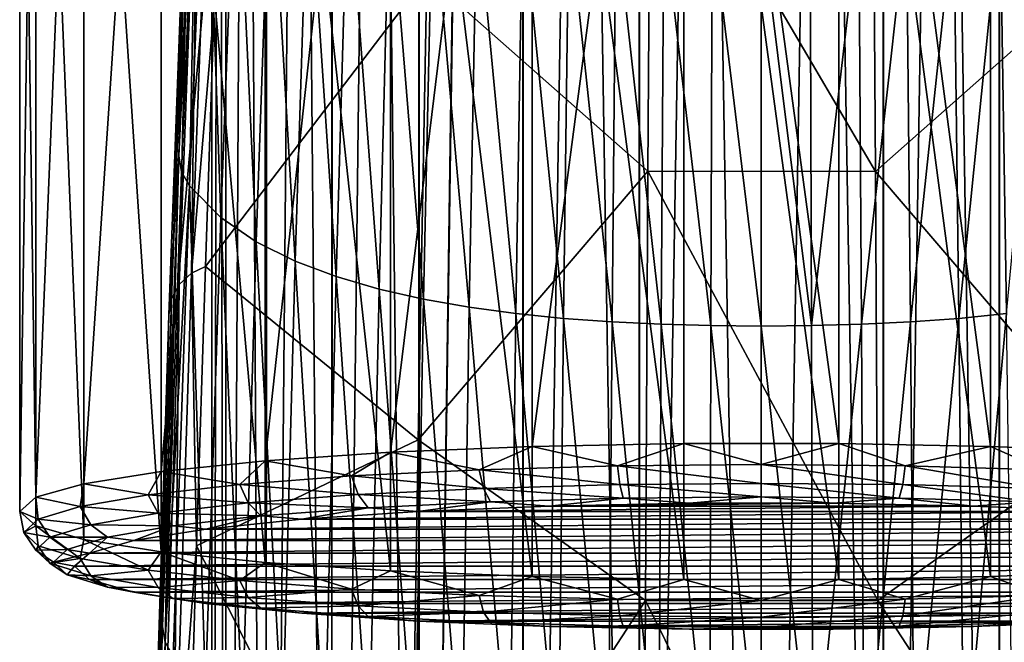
# Model space of a CAD drawing. Header units: millimetres. Extents: x -44 to 78, y -375 to 458.
# Tile 40 of 76: x -14 to 4, y 250 to 261. Entities that reach past the tile are written whole.
import ezdxf

# ---------------------------------------------------------------- set-up
doc = ezdxf.new("R2010")
doc.units = ezdxf.units.MM
doc.header["$LTSCALE"] = 198.929398
for name, color, linetype in [('120', 7, 'CONTINUOUS'), ('128', 7, 'CONTINUOUS'), ('129', 7, 'CONTINUOUS'), ('135', 7, 'CONTINUOUS'), ('199', 7, 'CONTINUOUS'), ('213', 7, 'CONTINUOUS'), ('261', 7, 'CONTINUOUS'), ('262', 7, 'CONTINUOUS'), ('264', 7, 'CONTINUOUS'), ('265', 7, 'CONTINUOUS'), ('266', 7, 'CONTINUOUS'), ('5', 7, 'CONTINUOUS'), ('6', 7, 'CONTINUOUS')]:
    doc.layers.add(name, color=color, linetype=linetype)

msp = doc.modelspace()

# ---------------------------------------------------------------- linework, layer by layer
at = {"layer": '120', "color": 7, "linetype": 'CONTINUOUS', "true_color": 0xa2afbf}
for points in [[(-2.064, 258.734, 91.197), (-6.087, 262.288, 102.332), (-2.018, 265.712, 110.412), (-2.064, 258.734, 91.197)], [(-2.064, 258.734, 91.197), (-2.018, 265.712, 110.412), (2.077, 258.733, 91.197), (-2.064, 258.734, 91.197)], [(2.077, 258.733, 91.197), (-2.018, 265.712, 110.412), (2.03, 265.711, 110.412), (2.077, 258.733, 91.197)], [(2.077, 258.733, 91.197), (2.03, 265.711, 110.412), (6.099, 262.286, 102.333), (2.077, 258.733, 91.197)], [(-10.12, 257.003, 91.385), (-9.957, 261.723, 104.045), (-6.087, 262.288, 102.332), (-10.12, 257.003, 91.385)], [(-6.247, 253.847, 80.578), (-10.12, 257.003, 91.385), (-6.087, 262.288, 102.332), (-6.247, 253.847, 80.578)], [(-6.247, 253.847, 80.578), (-6.087, 262.288, 102.332), (-2.064, 258.734, 91.197), (-6.247, 253.847, 80.578)], [(6.259, 253.845, 80.579), (2.077, 258.733, 91.197), (6.099, 262.286, 102.333), (6.259, 253.845, 80.579)], [(-2.11, 250.924, 72.304), (-6.247, 253.847, 80.578), (-2.064, 258.734, 91.197), (-2.11, 250.924, 72.304)], [(-2.11, 250.924, 72.304), (-2.064, 258.734, 91.197), (2.123, 250.924, 72.305), (-2.11, 250.924, 72.304)], [(2.123, 250.924, 72.305), (-2.064, 258.734, 91.197), (2.077, 258.733, 91.197), (2.123, 250.924, 72.305)], [(2.123, 250.924, 72.305), (2.077, 258.733, 91.197), (6.259, 253.845, 80.579), (2.123, 250.924, 72.305)], [(-10.281, 251.919, 78.866), (-10.12, 257.003, 91.385), (-6.247, 253.847, 80.578), (-10.281, 251.919, 78.866)], [(-6.403, 244.331, 59.272), (-10.281, 251.919, 78.866), (-6.247, 253.847, 80.578), (-6.403, 244.331, 59.272)], [(-6.403, 244.331, 59.272), (-6.247, 253.847, 80.578), (-2.11, 250.924, 72.304), (-6.403, 244.331, 59.272)], [(6.416, 244.329, 59.273), (2.123, 250.924, 72.305), (6.259, 253.845, 80.579), (6.416, 244.329, 59.273)], [(-10.44, 246.476, 66.501), (-10.281, 251.919, 78.866), (-6.403, 244.331, 59.272), (-10.44, 246.476, 66.501)], [(-2.155, 242.298, 53.771), (-6.403, 244.331, 59.272), (-2.11, 250.924, 72.304), (-2.155, 242.298, 53.771)], [(-2.155, 242.298, 53.771), (-2.11, 250.924, 72.304), (2.168, 242.297, 53.771), (-2.155, 242.298, 53.771)], [(2.168, 242.297, 53.771), (-2.11, 250.924, 72.304), (2.123, 250.924, 72.305), (2.168, 242.297, 53.771)], [(2.168, 242.297, 53.771), (2.123, 250.924, 72.305), (6.416, 244.329, 59.273), (2.168, 242.297, 53.771)]]:
    msp.add_3dface(points, dxfattribs=at)
at = {"layer": '128', "color": 7, "linetype": 'CONTINUOUS', "true_color": 0xa2afbf}
for points in [[(-10.112, 265.874, 128.122), (-10.41, 258.467, 105.466), (-9.841, 257.892, 105.671), (-10.112, 265.874, 128.122)], [(-9.561, 265.298, 128.294), (-10.112, 265.874, 128.122), (-9.841, 257.892, 105.671), (-9.561, 265.298, 128.294)], [(-9.192, 257.449, 105.828), (-9.561, 265.298, 128.294), (-9.841, 257.892, 105.671), (-9.192, 257.449, 105.828)], [(-8.933, 264.85, 128.428), (-9.561, 265.298, 128.294), (-9.192, 257.449, 105.828), (-8.933, 264.85, 128.428)], [(-8.486, 257.099, 105.953), (-8.933, 264.85, 128.428), (-9.192, 257.449, 105.828), (-8.486, 257.099, 105.953)], [(-8.249, 264.493, 128.535), (-8.933, 264.85, 128.428), (-8.486, 257.099, 105.953), (-8.249, 264.493, 128.535)], [(-7.737, 256.817, 106.053), (-8.249, 264.493, 128.535), (-8.486, 257.099, 105.953), (-7.737, 256.817, 106.053)], [(-7.525, 264.206, 128.621), (-8.249, 264.493, 128.535), (-7.737, 256.817, 106.053), (-7.525, 264.206, 128.621)], [(-6.955, 256.59, 106.134), (-7.525, 264.206, 128.621), (-7.737, 256.817, 106.053), (-6.955, 256.59, 106.134)], [(-6.767, 263.973, 128.69), (-7.525, 264.206, 128.621), (-6.955, 256.59, 106.134), (-6.767, 263.973, 128.69)], [(-6.147, 256.407, 106.199), (-6.767, 263.973, 128.69), (-6.955, 256.59, 106.134), (-6.147, 256.407, 106.199)], [(-5.982, 263.785, 128.746), (-6.767, 263.973, 128.69), (-6.147, 256.407, 106.199), (-5.982, 263.785, 128.746)], [(-5.315, 256.261, 106.251), (-5.982, 263.785, 128.746), (-6.147, 256.407, 106.199), (-5.315, 256.261, 106.251)], [(-5.175, 263.634, 128.791), (-5.982, 263.785, 128.746), (-5.315, 256.261, 106.251), (-5.175, 263.634, 128.791)], [(-4.465, 256.146, 106.292), (-5.175, 263.634, 128.791), (-5.315, 256.261, 106.251), (-4.465, 256.146, 106.292)], [(-4.348, 263.516, 128.827), (-5.175, 263.634, 128.791), (-4.465, 256.146, 106.292), (-4.348, 263.516, 128.827)], [(-3.598, 256.058, 106.323), (-4.348, 263.516, 128.827), (-4.465, 256.146, 106.292), (-3.598, 256.058, 106.323)], [(-3.505, 263.425, 128.854), (-4.348, 263.516, 128.827), (-3.598, 256.058, 106.323), (-3.505, 263.425, 128.854)], [(-2.716, 255.994, 106.346), (-3.505, 263.425, 128.854), (-3.598, 256.058, 106.323), (-2.716, 255.994, 106.346)], [(-2.647, 263.359, 128.873), (-3.505, 263.425, 128.854), (-2.716, 255.994, 106.346), (-2.647, 263.359, 128.873)], [(-1.822, 255.95, 106.361), (-2.647, 263.359, 128.873), (-2.716, 255.994, 106.346), (-1.822, 255.95, 106.361)], [(-1.776, 263.314, 128.887), (-2.647, 263.359, 128.873), (-1.822, 255.95, 106.361), (-1.776, 263.314, 128.887)], [(-0.916, 255.926, 106.37), (-1.776, 263.314, 128.887), (-1.822, 255.95, 106.361), (-0.916, 255.926, 106.37)], [(-0.893, 263.288, 128.895), (-1.776, 263.314, 128.887), (-0.916, 255.926, 106.37), (-0.893, 263.288, 128.895)], [(0, 255.918, 106.373), (-0.893, 263.288, 128.895), (-0.916, 255.926, 106.37), (0, 255.918, 106.373)], [(0, 263.28, 128.897), (-0.893, 263.288, 128.895), (0, 255.918, 106.373), (0, 263.28, 128.897)], [(-10.41, 258.467, 105.466), (-10.703, 249.903, 83.222), (-10.117, 249.333, 83.458), (-10.41, 258.467, 105.466)], [(-9.841, 257.892, 105.671), (-10.41, 258.467, 105.466), (-10.117, 249.333, 83.458), (-9.841, 257.892, 105.671)], [(-9.446, 248.897, 83.639), (-9.841, 257.892, 105.671), (-10.117, 249.333, 83.458), (-9.446, 248.897, 83.639)], [(-9.192, 257.449, 105.828), (-9.841, 257.892, 105.671), (-9.446, 248.897, 83.639), (-9.192, 257.449, 105.828)], [(-8.717, 248.553, 83.782), (-9.192, 257.449, 105.828), (-9.446, 248.897, 83.639), (-8.717, 248.553, 83.782)], [(-8.486, 257.099, 105.953), (-9.192, 257.449, 105.828), (-8.717, 248.553, 83.782), (-8.486, 257.099, 105.953)], [(-7.945, 248.279, 83.895), (-8.486, 257.099, 105.953), (-8.717, 248.553, 83.782), (-7.945, 248.279, 83.895)], [(-7.737, 256.817, 106.053), (-8.486, 257.099, 105.953), (-7.945, 248.279, 83.895), (-7.737, 256.817, 106.053)], [(-7.14, 248.058, 83.987), (-7.737, 256.817, 106.053), (-7.945, 248.279, 83.895), (-7.14, 248.058, 83.987)], [(-6.955, 256.59, 106.134), (-7.737, 256.817, 106.053), (-7.14, 248.058, 83.987), (-6.955, 256.59, 106.134)], [(-6.308, 247.88, 84.061), (-6.955, 256.59, 106.134), (-7.14, 248.058, 83.987), (-6.308, 247.88, 84.061)], [(-6.147, 256.407, 106.199), (-6.955, 256.59, 106.134), (-6.308, 247.88, 84.061), (-6.147, 256.407, 106.199)], [(-5.453, 247.738, 84.12), (-6.147, 256.407, 106.199), (-6.308, 247.88, 84.061), (-5.453, 247.738, 84.12)], [(-5.315, 256.261, 106.251), (-6.147, 256.407, 106.199), (-5.453, 247.738, 84.12), (-5.315, 256.261, 106.251)], [(-4.579, 247.627, 84.166), (-5.315, 256.261, 106.251), (-5.453, 247.738, 84.12), (-4.579, 247.627, 84.166)], [(-4.465, 256.146, 106.292), (-5.315, 256.261, 106.251), (-4.579, 247.627, 84.166), (-4.465, 256.146, 106.292)], [(-3.689, 247.542, 84.201), (-4.465, 256.146, 106.292), (-4.579, 247.627, 84.166), (-3.689, 247.542, 84.201)], [(-3.598, 256.058, 106.323), (-4.465, 256.146, 106.292), (-3.689, 247.542, 84.201), (-3.598, 256.058, 106.323)], [(-2.784, 247.48, 84.227), (-3.598, 256.058, 106.323), (-3.689, 247.542, 84.201), (-2.784, 247.48, 84.227)], [(-2.716, 255.994, 106.346), (-3.598, 256.058, 106.323), (-2.784, 247.48, 84.227), (-2.716, 255.994, 106.346)], [(-1.867, 247.438, 84.244), (-2.716, 255.994, 106.346), (-2.784, 247.48, 84.227), (-1.867, 247.438, 84.244)], [(-1.822, 255.95, 106.361), (-2.716, 255.994, 106.346), (-1.867, 247.438, 84.244), (-1.822, 255.95, 106.361)], [(-0.939, 247.414, 84.254), (-1.822, 255.95, 106.361), (-1.867, 247.438, 84.244), (-0.939, 247.414, 84.254)], [(-0.916, 255.926, 106.37), (-1.822, 255.95, 106.361), (-0.939, 247.414, 84.254), (-0.916, 255.926, 106.37)], [(0, 247.407, 84.257), (-0.916, 255.926, 106.37), (-0.939, 247.414, 84.254), (0, 247.407, 84.257)], [(0, 255.918, 106.373), (-0.916, 255.926, 106.37), (0, 247.407, 84.257), (0, 255.918, 106.373)]]:
    msp.add_3dface(points, dxfattribs=at)
at = {"layer": '129', "color": 7, "linetype": 'CONTINUOUS', "true_color": 0xa2afbf}
for points in [[(3.505, 263.425, 128.854), (3.598, 256.058, 106.323), (4.348, 263.516, 128.827), (3.505, 263.425, 128.854)], [(3.598, 256.058, 106.323), (4.465, 256.146, 106.292), (4.348, 263.516, 128.827), (3.598, 256.058, 106.323)], [(4.348, 263.516, 128.827), (4.465, 256.146, 106.292), (5.175, 263.634, 128.791), (4.348, 263.516, 128.827)], [(1.776, 263.314, 128.887), (1.822, 255.95, 106.361), (2.647, 263.359, 128.873), (1.776, 263.314, 128.887)], [(1.822, 255.95, 106.361), (2.716, 255.994, 106.346), (2.647, 263.359, 128.873), (1.822, 255.95, 106.361)], [(2.647, 263.359, 128.873), (2.716, 255.994, 106.346), (3.505, 263.425, 128.854), (2.647, 263.359, 128.873)], [(2.716, 255.994, 106.346), (3.598, 256.058, 106.323), (3.505, 263.425, 128.854), (2.716, 255.994, 106.346)], [(0, 263.28, 128.897), (0.916, 255.926, 106.37), (0.893, 263.288, 128.895), (0, 263.28, 128.897)], [(0, 263.28, 128.897), (0, 255.918, 106.373), (0.916, 255.926, 106.37), (0, 263.28, 128.897)], [(0.893, 263.288, 128.895), (0.916, 255.926, 106.37), (1.776, 263.314, 128.887), (0.893, 263.288, 128.895)], [(0.916, 255.926, 106.37), (1.822, 255.95, 106.361), (1.776, 263.314, 128.887), (0.916, 255.926, 106.37)], [(3.598, 256.058, 106.323), (3.689, 247.542, 84.201), (4.465, 256.146, 106.292), (3.598, 256.058, 106.323)], [(3.689, 247.542, 84.201), (4.579, 247.627, 84.166), (4.465, 256.146, 106.292), (3.689, 247.542, 84.201)], [(1.822, 255.95, 106.361), (1.867, 247.438, 84.244), (2.716, 255.994, 106.346), (1.822, 255.95, 106.361)], [(1.867, 247.438, 84.244), (2.784, 247.48, 84.227), (2.716, 255.994, 106.346), (1.867, 247.438, 84.244)], [(2.716, 255.994, 106.346), (2.784, 247.48, 84.227), (3.598, 256.058, 106.323), (2.716, 255.994, 106.346)], [(2.784, 247.48, 84.227), (3.689, 247.542, 84.201), (3.598, 256.058, 106.323), (2.784, 247.48, 84.227)], [(0, 255.918, 106.373), (0.939, 247.414, 84.254), (0.916, 255.926, 106.37), (0, 255.918, 106.373)], [(0, 255.918, 106.373), (0, 247.407, 84.257), (0.939, 247.414, 84.254), (0, 255.918, 106.373)], [(0.916, 255.926, 106.37), (0.939, 247.414, 84.254), (1.822, 255.95, 106.361), (0.916, 255.926, 106.37)], [(0.939, 247.414, 84.254), (1.867, 247.438, 84.244), (1.822, 255.95, 106.361), (0.939, 247.414, 84.254)]]:
    msp.add_3dface(points, dxfattribs=at)
at = {"layer": '135', "color": 7, "linetype": 'CONTINUOUS', "true_color": 0xa2afbf}
for points in [[(-10.303, 266.426, 127.927), (-10.447, 265.178, 117.131), (-10.604, 259.013, 105.249), (-10.303, 266.426, 127.927)], [(-10.447, 265.178, 117.131), (-10.784, 256.123, 91.732), (-10.604, 259.013, 105.249), (-10.447, 265.178, 117.131)], [(-10.604, 259.013, 105.249), (-10.784, 256.123, 91.732), (-10.9, 250.443, 82.983), (-10.604, 259.013, 105.249)], [(-10.784, 256.123, 91.732), (-11.113, 245.613, 66.9), (-10.9, 250.443, 82.983), (-10.784, 256.123, 91.732)], [(-11.113, 245.613, 66.9), (-11.189, 240.754, 61.216), (-10.9, 250.443, 82.983), (-11.113, 245.613, 66.9)]]:
    msp.add_3dface(points, dxfattribs=at)
at = {"layer": '199', "color": 7, "linetype": 'CONTINUOUS', "true_color": 0xa2afbf}
for points in [[(-10.035, 265.948, 116.87), (-9.957, 261.723, 104.045), (-10.373, 256.88, 91.438), (-10.035, 265.948, 116.87)], [(-10.035, 265.948, 116.87), (-10.373, 256.88, 91.438), (-10.257, 265.737, 116.941), (-10.035, 265.948, 116.87)], [(-10.257, 265.737, 116.941), (-10.373, 256.88, 91.438), (-10.594, 256.674, 91.52), (-10.257, 265.737, 116.941)], [(-10.257, 265.737, 116.941), (-10.594, 256.674, 91.52), (-10.399, 265.471, 117.028), (-10.257, 265.737, 116.941)], [(-10.447, 265.178, 117.131), (-10.399, 265.471, 117.028), (-10.736, 256.412, 91.623), (-10.447, 265.178, 117.131)], [(-10.399, 265.471, 117.028), (-10.594, 256.674, 91.52), (-10.736, 256.412, 91.623), (-10.399, 265.471, 117.028)], [(-10.784, 256.123, 91.732), (-10.447, 265.178, 117.131), (-10.736, 256.412, 91.623), (-10.784, 256.123, 91.732)], [(-9.957, 261.723, 104.045), (-10.12, 257.003, 91.385), (-10.373, 256.88, 91.438), (-9.957, 261.723, 104.045)], [(-10.373, 256.88, 91.438), (-10.281, 251.919, 78.866), (-10.703, 246.358, 66.572), (-10.373, 256.88, 91.438)], [(-10.373, 256.88, 91.438), (-10.703, 246.358, 66.572), (-10.594, 256.674, 91.52), (-10.373, 256.88, 91.438)], [(-10.12, 257.003, 91.385), (-10.281, 251.919, 78.866), (-10.373, 256.88, 91.438), (-10.12, 257.003, 91.385)], [(-10.594, 256.674, 91.52), (-10.703, 246.358, 66.572), (-10.924, 246.155, 66.666), (-10.594, 256.674, 91.52)], [(-10.594, 256.674, 91.52), (-10.924, 246.155, 66.666), (-10.736, 256.412, 91.623), (-10.594, 256.674, 91.52)], [(-10.784, 256.123, 91.732), (-10.736, 256.412, 91.623), (-11.066, 245.9, 66.783), (-10.784, 256.123, 91.732)], [(-10.736, 256.412, 91.623), (-10.924, 246.155, 66.666), (-11.066, 245.9, 66.783), (-10.736, 256.412, 91.623)], [(-11.113, 245.613, 66.9), (-10.784, 256.123, 91.732), (-11.066, 245.9, 66.783), (-11.113, 245.613, 66.9)], [(-10.281, 251.919, 78.866), (-10.44, 246.476, 66.501), (-10.703, 246.358, 66.572), (-10.281, 251.919, 78.866)]]:
    msp.add_3dface(points, dxfattribs=at)
at = {"layer": '213', "color": 7, "linetype": 'CONTINUOUS', "true_color": 0xa2afbf}
for points in [[(-10.303, 266.426, 127.927), (-10.604, 259.013, 105.249), (-10.256, 266.132, 127.998), (-10.303, 266.426, 127.927)], [(-10.604, 259.013, 105.249), (-10.555, 258.725, 105.351), (-10.256, 266.132, 127.998), (-10.604, 259.013, 105.249)], [(-10.555, 258.725, 105.351), (-10.41, 258.467, 105.466), (-10.256, 266.132, 127.998), (-10.555, 258.725, 105.351)], [(-10.41, 258.467, 105.466), (-10.112, 265.874, 128.122), (-10.256, 266.132, 127.998), (-10.41, 258.467, 105.466)], [(-10.604, 259.013, 105.249), (-10.9, 250.443, 82.983), (-10.849, 250.164, 83.116), (-10.604, 259.013, 105.249)], [(-10.604, 259.013, 105.249), (-10.849, 250.164, 83.116), (-10.555, 258.725, 105.351), (-10.604, 259.013, 105.249)], [(-10.849, 250.164, 83.116), (-10.41, 258.467, 105.466), (-10.555, 258.725, 105.351), (-10.849, 250.164, 83.116)], [(-10.703, 249.903, 83.222), (-10.41, 258.467, 105.466), (-10.849, 250.164, 83.116), (-10.703, 249.903, 83.222)], [(-10.9, 250.443, 82.983), (-11.189, 240.754, 61.216), (-10.849, 250.164, 83.116), (-10.9, 250.443, 82.983)], [(-11.189, 240.754, 61.216), (-11.137, 240.472, 61.349), (-10.849, 250.164, 83.116), (-11.189, 240.754, 61.216)], [(-11.137, 240.472, 61.349), (-10.703, 249.903, 83.222), (-10.849, 250.164, 83.116), (-11.137, 240.472, 61.349)]]:
    msp.add_3dface(points, dxfattribs=at)
at = {"layer": '261', "color": 7, "linetype": 'CONTINUOUS', "true_color": 0xa2afbf}
for points in [[(-3.863, 252.643, 213.52), (-6.25, 252.545, 212.462), (3.863, 252.643, 213.52), (-3.863, 252.643, 213.52)], [(3.863, 252.643, 213.52), (-6.25, 252.545, 212.462), (6.25, 252.545, 212.462), (3.863, 252.643, 213.52)], [(-1.307, 252.693, 214.061), (-3.863, 252.643, 213.52), (1.307, 252.693, 214.061), (-1.307, 252.693, 214.061)], [(1.307, 252.693, 214.061), (-3.863, 252.643, 213.52), (3.863, 252.643, 213.52), (1.307, 252.693, 214.061)], [(-8.365, 252.403, 210.931), (-10.114, 252.224, 208.998), (8.365, 252.403, 210.931), (-8.365, 252.403, 210.931)], [(8.365, 252.403, 210.931), (-10.114, 252.224, 208.998), (10.114, 252.224, 208.998), (8.365, 252.403, 210.931)], [(-6.25, 252.545, 212.462), (-8.365, 252.403, 210.931), (6.25, 252.545, 212.462), (-6.25, 252.545, 212.462)], [(6.25, 252.545, 212.462), (-8.365, 252.403, 210.931), (8.365, 252.403, 210.931), (6.25, 252.545, 212.462)], [(-10.114, 252.224, 208.998), (-11.42, 252.016, 206.744), (10.114, 252.224, 208.998), (-10.114, 252.224, 208.998)], [(10.114, 252.224, 208.998), (-11.42, 252.016, 206.744), (11.42, 252.016, 206.744), (10.114, 252.224, 208.998)], [(-11.42, 252.016, 206.744), (-12.227, 251.786, 204.268), (11.42, 252.016, 206.744), (-11.42, 252.016, 206.744)], [(11.42, 252.016, 206.744), (-12.227, 251.786, 204.268), (12.227, 251.786, 204.268), (11.42, 252.016, 206.744)], [(-12.5, 251.547, 201.683), (12.5, 251.547, 201.683), (12.227, 251.786, 204.268), (-12.5, 251.547, 201.683)], [(-12.227, 251.786, 204.268), (-12.5, 251.547, 201.683), (12.227, 251.786, 204.268), (-12.227, 251.786, 204.268)], [(-12.227, 251.308, 199.098), (12.5, 251.547, 201.683), (-12.5, 251.547, 201.683), (-12.227, 251.308, 199.098)], [(12.227, 251.308, 199.098), (12.5, 251.547, 201.683), (-12.227, 251.308, 199.098), (12.227, 251.308, 199.098)], [(-11.42, 251.078, 196.621), (12.227, 251.308, 199.098), (-12.227, 251.308, 199.098), (-11.42, 251.078, 196.621)], [(11.42, 251.078, 196.621), (12.227, 251.308, 199.098), (-11.42, 251.078, 196.621), (11.42, 251.078, 196.621)], [(-10.114, 250.87, 194.368), (11.42, 251.078, 196.621), (-11.42, 251.078, 196.621), (-10.114, 250.87, 194.368)], [(10.114, 250.87, 194.368), (11.42, 251.078, 196.621), (-10.114, 250.87, 194.368), (10.114, 250.87, 194.368)], [(-8.365, 250.691, 192.434), (10.114, 250.87, 194.368), (-10.114, 250.87, 194.368), (-8.365, 250.691, 192.434)], [(8.365, 250.691, 192.434), (10.114, 250.87, 194.368), (-8.365, 250.691, 192.434), (8.365, 250.691, 192.434)], [(-6.25, 250.549, 190.904), (8.365, 250.691, 192.434), (-8.365, 250.691, 192.434), (-6.25, 250.549, 190.904)], [(6.25, 250.549, 190.904), (8.365, 250.691, 192.434), (-6.25, 250.549, 190.904), (6.25, 250.549, 190.904)], [(-3.863, 250.451, 189.845), (6.25, 250.549, 190.904), (-6.25, 250.549, 190.904), (-3.863, 250.451, 189.845)], [(3.863, 250.451, 189.845), (6.25, 250.549, 190.904), (-3.863, 250.451, 189.845), (3.863, 250.451, 189.845)], [(-1.307, 250.401, 189.304), (3.863, 250.451, 189.845), (-3.863, 250.451, 189.845), (-1.307, 250.401, 189.304)], [(1.307, 250.401, 189.304), (3.863, 250.451, 189.845), (-1.307, 250.401, 189.304), (1.307, 250.401, 189.304)]]:
    msp.add_3dface(points, dxfattribs=at)
at = {"layer": '262', "color": 7, "linetype": 'CONTINUOUS', "true_color": 0xa2afbf}
for points in [[(-4.174, 274.637, 212.436), (-6.746, 274.531, 211.296), (-6.75, 253.621, 213.232), (-4.174, 274.637, 212.436)], [(-4.172, 253.727, 214.375), (-4.174, 274.637, 212.436), (-6.75, 253.621, 213.232), (-4.172, 253.727, 214.375)], [(-1.416, 274.691, 213.022), (-4.174, 274.637, 212.436), (-4.172, 253.727, 214.375), (-1.416, 274.691, 213.022)], [(-1.411, 253.781, 214.959), (-1.416, 274.691, 213.022), (-4.172, 253.727, 214.375), (-1.411, 253.781, 214.959)], [(1.416, 274.691, 213.022), (-1.416, 274.691, 213.022), (1.411, 253.781, 214.959), (1.416, 274.691, 213.022)], [(1.411, 253.781, 214.959), (-1.416, 274.691, 213.022), (-1.411, 253.781, 214.959), (1.411, 253.781, 214.959)], [(4.172, 253.727, 214.375), (1.416, 274.691, 213.022), (1.411, 253.781, 214.959), (4.172, 253.727, 214.375)], [(4.174, 274.637, 212.436), (1.416, 274.691, 213.022), (4.172, 253.727, 214.375), (4.174, 274.637, 212.436)], [(6.75, 253.621, 213.232), (4.174, 274.637, 212.436), (4.172, 253.727, 214.375), (6.75, 253.621, 213.232)], [(6.746, 274.531, 211.296), (4.174, 274.637, 212.436), (6.75, 253.621, 213.232), (6.746, 274.531, 211.296)], [(-6.746, 274.531, 211.296), (-9.032, 274.378, 209.645), (-9.033, 253.468, 211.58), (-6.746, 274.531, 211.296)], [(-6.75, 253.621, 213.232), (-6.746, 274.531, 211.296), (-9.033, 253.468, 211.58), (-6.75, 253.621, 213.232)], [(-9.032, 274.378, 209.645), (-10.925, 274.184, 207.55), (-10.922, 253.274, 209.492), (-9.032, 274.378, 209.645)], [(-9.033, 253.468, 211.58), (-9.032, 274.378, 209.645), (-10.922, 253.274, 209.492), (-9.033, 253.468, 211.58)], [(-10.925, 274.184, 207.55), (-12.332, 273.959, 205.12), (-12.333, 253.049, 207.058), (-10.925, 274.184, 207.55)], [(-10.922, 253.274, 209.492), (-10.925, 274.184, 207.55), (-12.333, 253.049, 207.058), (-10.922, 253.274, 209.492)], [(-12.332, 273.959, 205.12), (-13.202, 273.713, 202.461), (-13.205, 252.802, 204.385), (-12.332, 273.959, 205.12)], [(-12.333, 253.049, 207.058), (-12.332, 273.959, 205.12), (-13.205, 252.802, 204.385), (-12.333, 253.049, 207.058)], [(-13.202, 273.713, 202.461), (-13.5, 273.453, 199.654), (-13.205, 252.802, 204.385), (-13.202, 273.713, 202.461)], [(-13.5, 273.453, 199.654), (-13.5, 252.543, 201.591), (-13.205, 252.802, 204.385), (-13.5, 273.453, 199.654)]]:
    msp.add_3dface(points, dxfattribs=at)
at = {"layer": '264', "color": 7, "linetype": 'CONTINUOUS', "true_color": 0xa2afbf}
for points in [[(-13.5, 252.543, 201.591), (-13.5, 273.453, 199.654), (-13.202, 273.193, 196.847), (-13.5, 252.543, 201.591)], [(-13.5, 252.543, 201.591), (-13.202, 273.193, 196.847), (-13.205, 252.284, 198.796), (-13.5, 252.543, 201.591)], [(-13.205, 252.284, 198.796), (-13.202, 273.193, 196.847), (-12.333, 252.037, 196.123), (-13.205, 252.284, 198.796)], [(-13.202, 273.193, 196.847), (-12.331, 272.947, 194.188), (-12.333, 252.037, 196.123), (-13.202, 273.193, 196.847)], [(-12.333, 252.037, 196.123), (-12.331, 272.947, 194.188), (-10.922, 251.811, 193.689), (-12.333, 252.037, 196.123)], [(-12.331, 272.947, 194.188), (-10.924, 272.722, 191.757), (-10.922, 251.811, 193.689), (-12.331, 272.947, 194.188)], [(-10.924, 272.722, 191.757), (-9.031, 272.528, 189.663), (-9.033, 251.618, 191.601), (-10.924, 272.722, 191.757)], [(-10.922, 251.811, 193.689), (-10.924, 272.722, 191.757), (-9.033, 251.618, 191.601), (-10.922, 251.811, 193.689)], [(-9.033, 251.618, 191.601), (-9.031, 272.528, 189.663), (-6.75, 251.465, 189.949), (-9.033, 251.618, 191.601)], [(-9.031, 272.528, 189.663), (-6.745, 272.375, 188.012), (-6.75, 251.465, 189.949), (-9.031, 272.528, 189.663)], [(-6.75, 251.465, 189.949), (-6.745, 272.375, 188.012), (-4.172, 251.359, 188.806), (-6.75, 251.465, 189.949)], [(-6.745, 272.375, 188.012), (-4.173, 272.27, 186.872), (-4.172, 251.359, 188.806), (-6.745, 272.375, 188.012)], [(4.174, 272.27, 186.873), (6.746, 272.375, 188.013), (6.75, 251.465, 189.949), (4.174, 272.27, 186.873)], [(-4.173, 272.27, 186.872), (-1.415, 272.216, 186.286), (-1.411, 251.305, 188.222), (-4.173, 272.27, 186.872)], [(-4.172, 251.359, 188.806), (-4.173, 272.27, 186.872), (-1.411, 251.305, 188.222), (-4.172, 251.359, 188.806)], [(-1.415, 272.216, 186.286), (1.416, 272.216, 186.287), (1.411, 251.305, 188.222), (-1.415, 272.216, 186.286)], [(-1.411, 251.305, 188.222), (-1.415, 272.216, 186.286), (1.411, 251.305, 188.222), (-1.411, 251.305, 188.222)], [(1.411, 251.305, 188.222), (1.416, 272.216, 186.287), (4.172, 251.359, 188.806), (1.411, 251.305, 188.222)], [(1.416, 272.216, 186.287), (4.174, 272.27, 186.873), (4.172, 251.359, 188.806), (1.416, 272.216, 186.287)], [(4.172, 251.359, 188.806), (4.174, 272.27, 186.873), (6.75, 251.465, 189.949), (4.172, 251.359, 188.806)]]:
    msp.add_3dface(points, dxfattribs=at)
at = {"layer": '265', "color": 7, "linetype": 'CONTINUOUS', "true_color": 0xa2afbf}
for points in [[(-4.172, 253.727, 214.375), (-6.75, 253.621, 213.232), (-5.137, 253.305, 213.975), (-4.172, 253.727, 214.375)], [(-2.619, 253.376, 214.736), (-4.172, 253.727, 214.375), (-5.137, 253.305, 213.975), (-2.619, 253.376, 214.736)], [(-1.411, 253.781, 214.959), (-4.172, 253.727, 214.375), (-2.619, 253.376, 214.736), (-1.411, 253.781, 214.959)], [(0, 253.399, 214.993), (-1.411, 253.781, 214.959), (-2.619, 253.376, 214.736), (0, 253.399, 214.993)], [(1.411, 253.781, 214.959), (-1.411, 253.781, 214.959), (0, 253.399, 214.993), (1.411, 253.781, 214.959)], [(2.619, 253.376, 214.736), (1.411, 253.781, 214.959), (0, 253.399, 214.993), (2.619, 253.376, 214.736)], [(4.172, 253.727, 214.375), (1.411, 253.781, 214.959), (2.619, 253.376, 214.736), (4.172, 253.727, 214.375)], [(5.137, 253.305, 213.975), (4.172, 253.727, 214.375), (2.619, 253.376, 214.736), (5.137, 253.305, 213.975)], [(6.75, 253.621, 213.232), (4.172, 253.727, 214.375), (5.137, 253.305, 213.975), (6.75, 253.621, 213.232)], [(-9.033, 253.468, 211.58), (-10.922, 253.274, 209.492), (-9.492, 253.037, 211.078), (-9.033, 253.468, 211.58)], [(-7.458, 253.191, 212.74), (-9.033, 253.468, 211.58), (-9.492, 253.037, 211.078), (-7.458, 253.191, 212.74)], [(-6.75, 253.621, 213.232), (-9.033, 253.468, 211.58), (-7.458, 253.191, 212.74), (-6.75, 253.621, 213.232)], [(-5.137, 253.305, 213.975), (-6.75, 253.621, 213.232), (-7.458, 253.191, 212.74), (-5.137, 253.305, 213.975)], [(-5.137, 253.305, 213.975), (-7.458, 253.191, 212.74), (-5.054, 252.963, 213.805), (-5.137, 253.305, 213.975)], [(-2.619, 253.376, 214.736), (-5.137, 253.305, 213.975), (-2.577, 253.033, 214.554), (-2.619, 253.376, 214.736)], [(-2.577, 253.033, 214.554), (-5.137, 253.305, 213.975), (-5.054, 252.963, 213.805), (-2.577, 253.033, 214.554)], [(0, 253.399, 214.993), (-2.619, 253.376, 214.736), (0, 253.056, 214.806), (0, 253.399, 214.993)], [(0, 253.056, 214.806), (-2.619, 253.376, 214.736), (-2.577, 253.033, 214.554), (0, 253.056, 214.806)], [(2.619, 253.376, 214.736), (0, 253.399, 214.993), (2.577, 253.033, 214.554), (2.619, 253.376, 214.736)], [(2.577, 253.033, 214.554), (0, 253.399, 214.993), (0, 253.056, 214.806), (2.577, 253.033, 214.554)], [(5.054, 252.963, 213.805), (2.619, 253.376, 214.736), (2.577, 253.033, 214.554), (5.054, 252.963, 213.805)], [(5.137, 253.305, 213.975), (2.619, 253.376, 214.736), (5.054, 252.963, 213.805), (5.137, 253.305, 213.975)], [(-10.922, 253.274, 209.492), (-12.333, 253.049, 207.058), (-11.162, 252.849, 209.052), (-10.922, 253.274, 209.492)], [(-9.492, 253.037, 211.078), (-10.922, 253.274, 209.492), (-11.162, 252.849, 209.052), (-9.492, 253.037, 211.078)], [(-7.458, 253.191, 212.74), (-9.492, 253.037, 211.078), (-7.337, 252.851, 212.59), (-7.458, 253.191, 212.74)], [(-5.054, 252.963, 213.805), (-7.458, 253.191, 212.74), (-7.337, 252.851, 212.59), (-5.054, 252.963, 213.805)], [(-12.333, 253.049, 207.058), (-13.205, 252.802, 204.385), (-12.402, 252.635, 206.741), (-12.333, 253.049, 207.058)], [(-11.162, 252.849, 209.052), (-12.333, 253.049, 207.058), (-12.402, 252.635, 206.741), (-11.162, 252.849, 209.052)], [(-9.492, 253.037, 211.078), (-11.162, 252.849, 209.052), (-9.339, 252.699, 210.955), (-9.492, 253.037, 211.078)], [(-7.337, 252.851, 212.59), (-9.492, 253.037, 211.078), (-9.339, 252.699, 210.955), (-7.337, 252.851, 212.59)], [(-5.054, 252.963, 213.805), (-7.337, 252.851, 212.59), (-4.93, 252.72, 213.526), (-5.054, 252.963, 213.805)], [(-2.577, 253.033, 214.554), (-5.054, 252.963, 213.805), (-2.513, 252.787, 214.256), (-2.577, 253.033, 214.554)], [(-2.513, 252.787, 214.256), (-5.054, 252.963, 213.805), (-4.93, 252.72, 213.526), (-2.513, 252.787, 214.256)], [(0, 253.056, 214.806), (-2.577, 253.033, 214.554), (0, 252.81, 214.503), (0, 253.056, 214.806)], [(0, 252.81, 214.503), (-2.577, 253.033, 214.554), (-2.513, 252.787, 214.256), (0, 252.81, 214.503)], [(2.577, 253.033, 214.554), (0, 253.056, 214.806), (2.513, 252.787, 214.256), (2.577, 253.033, 214.554)], [(2.513, 252.787, 214.256), (0, 253.056, 214.806), (0, 252.81, 214.503), (2.513, 252.787, 214.256)], [(4.93, 252.72, 213.526), (2.577, 253.033, 214.554), (2.513, 252.787, 214.256), (4.93, 252.72, 213.526)], [(5.054, 252.963, 213.805), (2.577, 253.033, 214.554), (4.93, 252.72, 213.526), (5.054, 252.963, 213.805)], [(-13.205, 252.802, 204.385), (-13.5, 252.543, 201.591), (-13.166, 252.403, 204.234), (-13.205, 252.802, 204.385)], [(-12.402, 252.635, 206.741), (-13.205, 252.802, 204.385), (-13.166, 252.403, 204.234), (-12.402, 252.635, 206.741)], [(-11.162, 252.849, 209.052), (-12.402, 252.635, 206.741), (-10.981, 252.515, 208.962), (-11.162, 252.849, 209.052)], [(-9.339, 252.699, 210.955), (-11.162, 252.849, 209.052), (-10.981, 252.515, 208.962), (-9.339, 252.699, 210.955)], [(-7.337, 252.851, 212.59), (-9.339, 252.699, 210.955), (-7.157, 252.61, 212.341), (-7.337, 252.851, 212.59)], [(-4.93, 252.72, 213.526), (-7.337, 252.851, 212.59), (-7.157, 252.61, 212.341), (-4.93, 252.72, 213.526)], [(-3.863, 252.643, 213.52), (-2.513, 252.787, 214.256), (-4.93, 252.72, 213.526), (-3.863, 252.643, 213.52)], [(-3.863, 252.643, 213.52), (-1.307, 252.693, 214.061), (-2.513, 252.787, 214.256), (-3.863, 252.643, 213.52)], [(-1.307, 252.693, 214.061), (0, 252.81, 214.503), (-2.513, 252.787, 214.256), (-1.307, 252.693, 214.061)], [(-1.307, 252.693, 214.061), (1.307, 252.693, 214.061), (0, 252.81, 214.503), (-1.307, 252.693, 214.061)], [(1.307, 252.693, 214.061), (2.513, 252.787, 214.256), (0, 252.81, 214.503), (1.307, 252.693, 214.061)], [(1.307, 252.693, 214.061), (3.863, 252.643, 213.52), (2.513, 252.787, 214.256), (1.307, 252.693, 214.061)], [(3.863, 252.643, 213.52), (4.93, 252.72, 213.526), (2.513, 252.787, 214.256), (3.863, 252.643, 213.52)], [(-12.402, 252.635, 206.741), (-13.166, 252.403, 204.234), (-12.202, 252.304, 206.688), (-12.402, 252.635, 206.741)], [(-10.981, 252.515, 208.962), (-12.402, 252.635, 206.741), (-12.202, 252.304, 206.688), (-10.981, 252.515, 208.962)], [(-9.339, 252.699, 210.955), (-10.981, 252.515, 208.962), (-9.109, 252.462, 210.746), (-9.339, 252.699, 210.955)], [(-7.157, 252.61, 212.341), (-9.339, 252.699, 210.955), (-9.109, 252.462, 210.746), (-7.157, 252.61, 212.341)], [(-8.365, 252.403, 210.931), (-7.157, 252.61, 212.341), (-9.109, 252.462, 210.746), (-8.365, 252.403, 210.931)], [(-8.365, 252.403, 210.931), (-6.25, 252.545, 212.462), (-7.157, 252.61, 212.341), (-8.365, 252.403, 210.931)], [(-6.25, 252.545, 212.462), (-4.93, 252.72, 213.526), (-7.157, 252.61, 212.341), (-6.25, 252.545, 212.462)], [(-6.25, 252.545, 212.462), (-3.863, 252.643, 213.52), (-4.93, 252.72, 213.526), (-6.25, 252.545, 212.462)], [(3.863, 252.643, 213.52), (6.25, 252.545, 212.462), (4.93, 252.72, 213.526), (3.863, 252.643, 213.52)], [(-13.166, 252.403, 204.234), (-13.5, 252.543, 201.591), (-13.424, 252.162, 201.626), (-13.166, 252.403, 204.234)], [(-13.166, 252.403, 204.234), (-13.424, 252.162, 201.626), (-12.953, 252.076, 204.221), (-13.166, 252.403, 204.234)], [(-12.202, 252.304, 206.688), (-13.166, 252.403, 204.234), (-12.953, 252.076, 204.221), (-12.202, 252.304, 206.688)], [(-10.981, 252.515, 208.962), (-12.202, 252.304, 206.688), (-10.711, 252.282, 208.802), (-10.981, 252.515, 208.962)], [(-9.109, 252.462, 210.746), (-10.981, 252.515, 208.962), (-10.711, 252.282, 208.802), (-9.109, 252.462, 210.746)], [(-10.114, 252.224, 208.998), (-9.109, 252.462, 210.746), (-10.711, 252.282, 208.802), (-10.114, 252.224, 208.998)], [(-10.114, 252.224, 208.998), (-8.365, 252.403, 210.931), (-9.109, 252.462, 210.746), (-10.114, 252.224, 208.998)], [(-12.202, 252.304, 206.688), (-12.953, 252.076, 204.221), (-11.901, 252.077, 206.584), (-12.202, 252.304, 206.688)], [(-10.711, 252.282, 208.802), (-12.202, 252.304, 206.688), (-11.901, 252.077, 206.584), (-10.711, 252.282, 208.802)], [(-11.42, 252.016, 206.744), (-10.711, 252.282, 208.802), (-11.901, 252.077, 206.584), (-11.42, 252.016, 206.744)], [(-11.42, 252.016, 206.744), (-10.114, 252.224, 208.998), (-10.711, 252.282, 208.802), (-11.42, 252.016, 206.744)], [(-12.953, 252.076, 204.221), (-13.424, 252.162, 201.626), (-13.207, 251.838, 201.656), (-12.953, 252.076, 204.221)], [(-12.953, 252.076, 204.221), (-13.207, 251.838, 201.656), (-12.634, 251.854, 204.178), (-12.953, 252.076, 204.221)], [(-11.901, 252.077, 206.584), (-12.953, 252.076, 204.221), (-12.634, 251.854, 204.178), (-11.901, 252.077, 206.584)], [(-12.227, 251.786, 204.268), (-11.901, 252.077, 206.584), (-12.634, 251.854, 204.178), (-12.227, 251.786, 204.268)], [(-12.227, 251.786, 204.268), (-11.42, 252.016, 206.744), (-11.901, 252.077, 206.584), (-12.227, 251.786, 204.268)], [(-12.634, 251.854, 204.178), (-13.207, 251.838, 201.656), (-12.882, 251.623, 201.676), (-12.634, 251.854, 204.178)], [(-12.227, 251.786, 204.268), (-12.634, 251.854, 204.178), (-12.882, 251.623, 201.676), (-12.227, 251.786, 204.268)], [(-12.5, 251.547, 201.683), (-12.227, 251.786, 204.268), (-12.882, 251.623, 201.676), (-12.5, 251.547, 201.683)]]:
    msp.add_3dface(points, dxfattribs=at)
at = {"layer": '266', "color": 7, "linetype": 'CONTINUOUS', "true_color": 0xa2afbf}
for points in [[(-13.5, 252.543, 201.591), (-13.205, 252.284, 198.796), (-13.424, 252.162, 201.626), (-13.5, 252.543, 201.591)], [(-13.424, 252.162, 201.626), (-13.205, 252.284, 198.796), (-13.166, 251.92, 199.018), (-13.424, 252.162, 201.626)], [(-13.205, 252.284, 198.796), (-12.333, 252.037, 196.123), (-12.402, 251.688, 196.511), (-13.205, 252.284, 198.796)], [(-13.166, 251.92, 199.018), (-13.205, 252.284, 198.796), (-12.402, 251.688, 196.511), (-13.166, 251.92, 199.018)], [(-13.207, 251.838, 201.656), (-13.424, 252.162, 201.626), (-13.166, 251.92, 199.018), (-13.207, 251.838, 201.656)], [(-12.402, 251.688, 196.511), (-12.333, 252.037, 196.123), (-11.162, 251.474, 194.2), (-12.402, 251.688, 196.511)], [(-12.333, 252.037, 196.123), (-10.922, 251.811, 193.689), (-11.162, 251.474, 194.2), (-12.333, 252.037, 196.123)], [(-13.207, 251.838, 201.656), (-13.166, 251.92, 199.018), (-12.953, 251.601, 199.09), (-13.207, 251.838, 201.656)], [(-13.166, 251.92, 199.018), (-12.402, 251.688, 196.511), (-12.953, 251.601, 199.09), (-13.166, 251.92, 199.018)], [(-12.882, 251.623, 201.676), (-13.207, 251.838, 201.656), (-12.953, 251.601, 199.09), (-12.882, 251.623, 201.676)], [(-12.953, 251.601, 199.09), (-12.402, 251.688, 196.511), (-12.202, 251.372, 196.623), (-12.953, 251.601, 199.09)], [(-12.402, 251.688, 196.511), (-11.162, 251.474, 194.2), (-12.202, 251.372, 196.623), (-12.402, 251.688, 196.511)], [(-11.162, 251.474, 194.2), (-10.922, 251.811, 193.689), (-9.492, 251.287, 192.174), (-11.162, 251.474, 194.2)], [(-10.922, 251.811, 193.689), (-9.033, 251.618, 191.601), (-9.492, 251.287, 192.174), (-10.922, 251.811, 193.689)], [(-12.882, 251.623, 201.676), (-12.953, 251.601, 199.09), (-12.634, 251.391, 199.173), (-12.882, 251.623, 201.676)], [(-12.953, 251.601, 199.09), (-12.202, 251.372, 196.623), (-12.634, 251.391, 199.173), (-12.953, 251.601, 199.09)], [(-12.5, 251.547, 201.683), (-12.882, 251.623, 201.676), (-12.634, 251.391, 199.173), (-12.5, 251.547, 201.683)], [(-12.227, 251.308, 199.098), (-12.5, 251.547, 201.683), (-12.634, 251.391, 199.173), (-12.227, 251.308, 199.098)], [(-9.492, 251.287, 192.174), (-9.033, 251.618, 191.601), (-7.458, 251.133, 190.512), (-9.492, 251.287, 192.174)], [(-9.033, 251.618, 191.601), (-6.75, 251.465, 189.949), (-7.458, 251.133, 190.512), (-9.033, 251.618, 191.601)], [(-12.227, 251.308, 199.098), (-12.634, 251.391, 199.173), (-11.901, 251.168, 196.767), (-12.227, 251.308, 199.098)], [(-12.634, 251.391, 199.173), (-12.202, 251.372, 196.623), (-11.901, 251.168, 196.767), (-12.634, 251.391, 199.173)], [(-11.42, 251.078, 196.621), (-12.227, 251.308, 199.098), (-11.901, 251.168, 196.767), (-11.42, 251.078, 196.621)], [(-12.202, 251.372, 196.623), (-11.162, 251.474, 194.2), (-10.981, 251.162, 194.35), (-12.202, 251.372, 196.623)], [(-12.202, 251.372, 196.623), (-10.981, 251.162, 194.35), (-11.901, 251.168, 196.767), (-12.202, 251.372, 196.623)], [(-11.162, 251.474, 194.2), (-9.492, 251.287, 192.174), (-10.981, 251.162, 194.35), (-11.162, 251.474, 194.2)], [(-7.458, 251.133, 190.512), (-6.75, 251.465, 189.949), (-5.137, 251.018, 189.277), (-7.458, 251.133, 190.512)], [(-6.75, 251.465, 189.949), (-4.172, 251.359, 188.806), (-5.137, 251.018, 189.277), (-6.75, 251.465, 189.949)], [(-5.137, 251.018, 189.277), (-4.172, 251.359, 188.806), (-2.619, 250.948, 188.516), (-5.137, 251.018, 189.277)], [(-4.172, 251.359, 188.806), (-1.411, 251.305, 188.222), (-2.619, 250.948, 188.516), (-4.172, 251.359, 188.806)], [(1.411, 251.305, 188.222), (4.172, 251.359, 188.806), (2.619, 250.948, 188.516), (1.411, 251.305, 188.222)], [(2.619, 250.948, 188.516), (4.172, 251.359, 188.806), (5.137, 251.018, 189.277), (2.619, 250.948, 188.516)], [(4.172, 251.359, 188.806), (6.75, 251.465, 189.949), (5.137, 251.018, 189.277), (4.172, 251.359, 188.806)], [(-11.42, 251.078, 196.621), (-11.901, 251.168, 196.767), (-10.711, 250.963, 194.549), (-11.42, 251.078, 196.621)], [(-11.901, 251.168, 196.767), (-10.981, 251.162, 194.35), (-10.711, 250.963, 194.549), (-11.901, 251.168, 196.767)], [(-10.981, 251.162, 194.35), (-9.492, 251.287, 192.174), (-9.339, 250.977, 192.357), (-10.981, 251.162, 194.35)], [(-10.981, 251.162, 194.35), (-9.339, 250.977, 192.357), (-10.711, 250.963, 194.549), (-10.981, 251.162, 194.35)], [(-9.492, 251.287, 192.174), (-7.458, 251.133, 190.512), (-9.339, 250.977, 192.357), (-9.492, 251.287, 192.174)], [(-9.339, 250.977, 192.357), (-7.458, 251.133, 190.512), (-7.337, 250.826, 190.721), (-9.339, 250.977, 192.357)], [(-7.458, 251.133, 190.512), (-5.137, 251.018, 189.277), (-7.337, 250.826, 190.721), (-7.458, 251.133, 190.512)], [(-2.619, 250.948, 188.516), (-1.411, 251.305, 188.222), (0, 250.924, 188.259), (-2.619, 250.948, 188.516)], [(-1.411, 251.305, 188.222), (1.411, 251.305, 188.222), (0, 250.924, 188.259), (-1.411, 251.305, 188.222)], [(0, 250.924, 188.259), (1.411, 251.305, 188.222), (2.619, 250.948, 188.516), (0, 250.924, 188.259)], [(-10.114, 250.87, 194.368), (-11.42, 251.078, 196.621), (-10.711, 250.963, 194.549), (-10.114, 250.87, 194.368)], [(-10.711, 250.963, 194.549), (-9.339, 250.977, 192.357), (-9.109, 250.783, 192.606), (-10.711, 250.963, 194.549)], [(-10.114, 250.87, 194.368), (-10.711, 250.963, 194.549), (-9.109, 250.783, 192.606), (-10.114, 250.87, 194.368)], [(-9.339, 250.977, 192.357), (-7.337, 250.826, 190.721), (-9.109, 250.783, 192.606), (-9.339, 250.977, 192.357)], [(-7.337, 250.826, 190.721), (-5.137, 251.018, 189.277), (-5.054, 250.714, 189.506), (-7.337, 250.826, 190.721)], [(-5.137, 251.018, 189.277), (-2.619, 250.948, 188.516), (-5.054, 250.714, 189.506), (-5.137, 251.018, 189.277)], [(-5.054, 250.714, 189.506), (-2.619, 250.948, 188.516), (-2.577, 250.644, 188.758), (-5.054, 250.714, 189.506)], [(-2.619, 250.948, 188.516), (0, 250.924, 188.259), (-2.577, 250.644, 188.758), (-2.619, 250.948, 188.516)], [(0, 250.924, 188.259), (2.619, 250.948, 188.516), (0, 250.621, 188.505), (0, 250.924, 188.259)], [(0, 250.621, 188.505), (2.619, 250.948, 188.516), (2.577, 250.644, 188.758), (0, 250.621, 188.505)], [(2.619, 250.948, 188.516), (5.137, 251.018, 189.277), (2.577, 250.644, 188.758), (2.619, 250.948, 188.516)], [(2.577, 250.644, 188.758), (5.137, 251.018, 189.277), (5.054, 250.714, 189.506), (2.577, 250.644, 188.758)], [(-8.365, 250.691, 192.434), (-10.114, 250.87, 194.368), (-9.109, 250.783, 192.606), (-8.365, 250.691, 192.434)], [(-9.109, 250.783, 192.606), (-7.337, 250.826, 190.721), (-7.157, 250.635, 191.01), (-9.109, 250.783, 192.606)], [(-8.365, 250.691, 192.434), (-9.109, 250.783, 192.606), (-7.157, 250.635, 191.01), (-8.365, 250.691, 192.434)], [(-7.337, 250.826, 190.721), (-5.054, 250.714, 189.506), (-7.157, 250.635, 191.01), (-7.337, 250.826, 190.721)], [(-2.577, 250.644, 188.758), (0, 250.924, 188.259), (0, 250.621, 188.505), (-2.577, 250.644, 188.758)], [(-6.25, 250.549, 190.904), (-8.365, 250.691, 192.434), (-7.157, 250.635, 191.01), (-6.25, 250.549, 190.904)], [(-7.157, 250.635, 191.01), (-5.054, 250.714, 189.506), (-4.93, 250.525, 189.825), (-7.157, 250.635, 191.01)], [(-6.25, 250.549, 190.904), (-7.157, 250.635, 191.01), (-4.93, 250.525, 189.825), (-6.25, 250.549, 190.904)], [(-5.054, 250.714, 189.506), (-2.577, 250.644, 188.758), (-4.93, 250.525, 189.825), (-5.054, 250.714, 189.506)], [(-4.93, 250.525, 189.825), (-2.577, 250.644, 188.758), (-2.513, 250.458, 189.095), (-4.93, 250.525, 189.825)], [(-2.577, 250.644, 188.758), (0, 250.621, 188.505), (-2.513, 250.458, 189.095), (-2.577, 250.644, 188.758)], [(-2.513, 250.458, 189.095), (0, 250.621, 188.505), (0, 250.435, 188.849), (-2.513, 250.458, 189.095)], [(0, 250.621, 188.505), (2.577, 250.644, 188.758), (0, 250.435, 188.849), (0, 250.621, 188.505)], [(0, 250.435, 188.849), (2.577, 250.644, 188.758), (2.513, 250.458, 189.095), (0, 250.435, 188.849)], [(2.577, 250.644, 188.758), (5.054, 250.714, 189.506), (2.513, 250.458, 189.095), (2.577, 250.644, 188.758)], [(2.513, 250.458, 189.095), (5.054, 250.714, 189.506), (4.93, 250.525, 189.825), (2.513, 250.458, 189.095)], [(-3.863, 250.451, 189.845), (-6.25, 250.549, 190.904), (-4.93, 250.525, 189.825), (-3.863, 250.451, 189.845)], [(-3.863, 250.451, 189.845), (-4.93, 250.525, 189.825), (-2.513, 250.458, 189.095), (-3.863, 250.451, 189.845)], [(-1.307, 250.401, 189.304), (-3.863, 250.451, 189.845), (-2.513, 250.458, 189.095), (-1.307, 250.401, 189.304)], [(-1.307, 250.401, 189.304), (-2.513, 250.458, 189.095), (0, 250.435, 188.849), (-1.307, 250.401, 189.304)], [(1.307, 250.401, 189.304), (-1.307, 250.401, 189.304), (0, 250.435, 188.849), (1.307, 250.401, 189.304)], [(1.307, 250.401, 189.304), (0, 250.435, 188.849), (2.513, 250.458, 189.095), (1.307, 250.401, 189.304)], [(3.863, 250.451, 189.845), (1.307, 250.401, 189.304), (2.513, 250.458, 189.095), (3.863, 250.451, 189.845)], [(3.863, 250.451, 189.845), (2.513, 250.458, 189.095), (4.93, 250.525, 189.825), (3.863, 250.451, 189.845)], [(6.25, 250.549, 190.904), (3.863, 250.451, 189.845), (4.93, 250.525, 189.825), (6.25, 250.549, 190.904)]]:
    msp.add_3dface(points, dxfattribs=at)
at = {"layer": '5', "color": 7, "linetype": 'CONTINUOUS', "true_color": 0x00000b}
for points in [[(0, 351.45, 10), (0, 219.45, 10), (2.225, 219.45, 9.749), (0, 351.45, 10)], [(2.199, 351.45, 9.755), (0, 351.45, 10), (2.225, 219.45, 9.749), (2.199, 351.45, 9.755)], [(0, 351.45, -10), (2.225, 351.45, -9.749), (0, 219.45, -10), (0, 351.45, -10)], [(0, 219.45, -10), (2.225, 351.45, -9.749), (2.225, 219.45, -9.749), (0, 219.45, -10)], [(4.317, 351.45, 9.02), (2.199, 351.45, 9.755), (4.339, 219.45, 9.01), (4.317, 351.45, 9.02)], [(4.339, 219.45, 9.01), (2.199, 351.45, 9.755), (2.225, 219.45, 9.749), (4.339, 219.45, 9.01)], [(2.225, 351.45, -9.749), (4.341, 351.45, -9.009), (2.225, 219.45, -9.749), (2.225, 351.45, -9.749)], [(2.225, 219.45, -9.749), (4.341, 351.45, -9.009), (4.339, 219.45, -9.01), (2.225, 219.45, -9.749)], [(6.217, 351.45, 7.832), (4.317, 351.45, 9.02), (6.235, 219.45, 7.818), (6.217, 351.45, 7.832)], [(6.235, 219.45, 7.818), (4.317, 351.45, 9.02), (4.339, 219.45, 9.01), (6.235, 219.45, 7.818)], [(4.339, 219.45, -9.01), (4.341, 351.45, -9.009), (6.235, 219.45, -7.818), (4.339, 219.45, -9.01)], [(4.341, 351.45, -9.009), (6.238, 351.45, -7.816), (6.235, 219.45, -7.818), (4.341, 351.45, -9.009)]]:
    msp.add_3dface(points, dxfattribs=at)
at = {"layer": '6', "color": 7, "linetype": 'CONTINUOUS', "true_color": 0x00000b}
for points in [[(-10, 351.45, -0.013), (-9.746, 351.45, -2.241), (-9.749, 219.45, -2.225), (-10, 351.45, -0.013)], [(-9.752, 351.45, 2.214), (-10, 351.45, -0.013), (-10, 219.45), (-9.752, 351.45, 2.214)], [(-10, 219.45), (-10, 351.45, -0.013), (-9.749, 219.45, -2.225), (-10, 219.45)], [(-9.749, 219.45, 2.225), (-9.752, 351.45, 2.214), (-10, 219.45), (-9.749, 219.45, 2.225)], [(-9.014, 351.45, 4.331), (-9.752, 351.45, 2.214), (-9.749, 219.45, 2.225), (-9.014, 351.45, 4.331)], [(-9.749, 219.45, -2.225), (-9.746, 351.45, -2.241), (-9.01, 219.45, -4.339), (-9.749, 219.45, -2.225)], [(-9.01, 219.45, 4.339), (-9.014, 351.45, 4.331), (-9.749, 219.45, 2.225), (-9.01, 219.45, 4.339)], [(-9.746, 351.45, -2.241), (-9.002, 351.45, -4.355), (-9.01, 219.45, -4.339), (-9.746, 351.45, -2.241)], [(-7.823, 351.45, 6.23), (-9.014, 351.45, 4.331), (-9.01, 219.45, 4.339), (-7.823, 351.45, 6.23)], [(-9.01, 219.45, -4.339), (-9.002, 351.45, -4.355), (-7.818, 219.45, -6.235), (-9.01, 219.45, -4.339)], [(-7.818, 219.45, 6.235), (-7.823, 351.45, 6.23), (-9.01, 219.45, 4.339), (-7.818, 219.45, 6.235)], [(-9.002, 351.45, -4.355), (-7.806, 351.45, -6.251), (-7.818, 219.45, -6.235), (-9.002, 351.45, -4.355)], [(-6.238, 351.45, 7.816), (-7.823, 351.45, 6.23), (-7.818, 219.45, 6.235), (-6.238, 351.45, 7.816)], [(-7.818, 219.45, -6.235), (-7.806, 351.45, -6.251), (-6.235, 219.45, -7.818), (-7.818, 219.45, -6.235)], [(-6.235, 219.45, 7.818), (-6.238, 351.45, 7.816), (-7.818, 219.45, 6.235), (-6.235, 219.45, 7.818)], [(-7.806, 351.45, -6.251), (-6.217, 351.45, -7.832), (-6.235, 219.45, -7.818), (-7.806, 351.45, -6.251)], [(-4.341, 351.45, 9.009), (-6.238, 351.45, 7.816), (-6.235, 219.45, 7.818), (-4.341, 351.45, 9.009)], [(-6.217, 351.45, -7.832), (-4.317, 351.45, -9.02), (-6.235, 219.45, -7.818), (-6.217, 351.45, -7.832)], [(-6.235, 219.45, -7.818), (-4.317, 351.45, -9.02), (-4.339, 219.45, -9.01), (-6.235, 219.45, -7.818)], [(-4.339, 219.45, 9.01), (-4.341, 351.45, 9.009), (-6.235, 219.45, 7.818), (-4.339, 219.45, 9.01)], [(-2.225, 351.45, 9.749), (-4.341, 351.45, 9.009), (-2.225, 219.45, 9.749), (-2.225, 351.45, 9.749)], [(-2.225, 219.45, 9.749), (-4.341, 351.45, 9.009), (-4.339, 219.45, 9.01), (-2.225, 219.45, 9.749)], [(-4.317, 351.45, -9.02), (-2.199, 351.45, -9.755), (-4.339, 219.45, -9.01), (-4.317, 351.45, -9.02)], [(-4.339, 219.45, -9.01), (-2.199, 351.45, -9.755), (-2.225, 219.45, -9.749), (-4.339, 219.45, -9.01)], [(0, 219.45, 10), (0, 351.45, 10), (-2.225, 351.45, 9.749), (0, 219.45, 10)], [(0, 219.45, 10), (-2.225, 351.45, 9.749), (-2.225, 219.45, 9.749), (0, 219.45, 10)], [(0, 351.45, -10), (0, 219.45, -10), (-2.225, 219.45, -9.749), (0, 351.45, -10)], [(-2.199, 351.45, -9.755), (0, 351.45, -10), (-2.225, 219.45, -9.749), (-2.199, 351.45, -9.755)]]:
    msp.add_3dface(points, dxfattribs=at)

doc.saveas('drawing.dxf')
